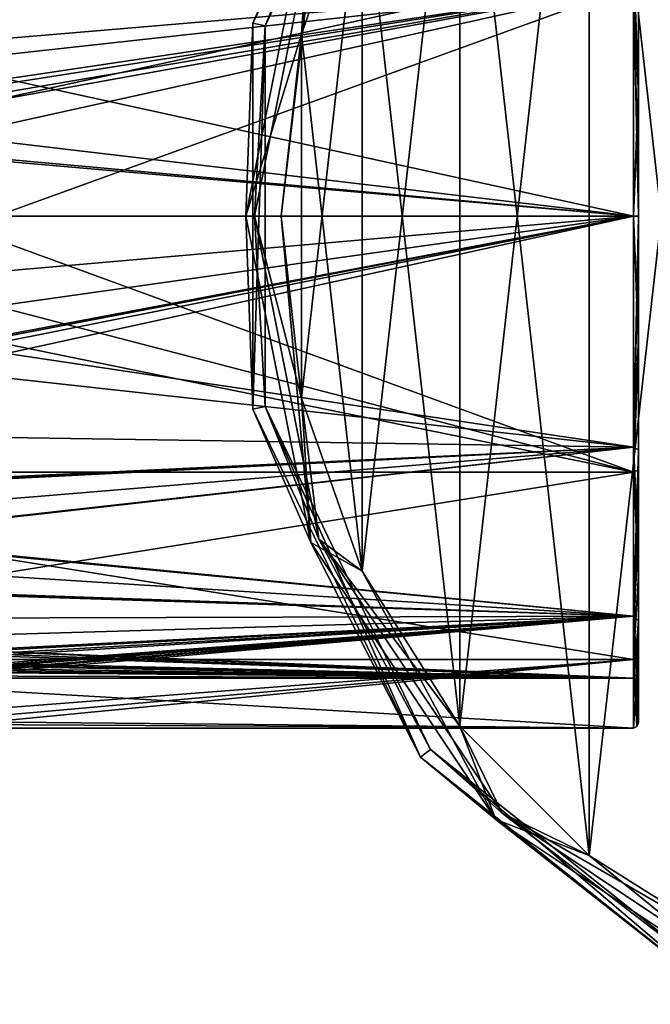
# Model space of a CAD drawing. Header units: millimetres. Extents: x -143 to 143, y -35 to 35.
# Tile 40 of 176: x -118 to -93, y -32 to 8. Entities that reach past the tile are written whole.
import ezdxf

# ---------------------------------------------------------------- set-up
doc = ezdxf.new("R2010")
doc.units = ezdxf.units.MM
doc.header["$LTSCALE"] = 65.185185
for name, color, linetype in [('1046', 7, 'CONTINUOUS'), ('1047', 7, 'CONTINUOUS'), ('1048', 7, 'CONTINUOUS'), ('1049', 7, 'CONTINUOUS'), ('1230', 7, 'CONTINUOUS'), ('1231', 7, 'CONTINUOUS'), ('1232', 7, 'CONTINUOUS'), ('1233', 7, 'CONTINUOUS'), ('610', 7, 'CONTINUOUS'), ('611', 7, 'CONTINUOUS'), ('612', 7, 'CONTINUOUS'), ('613', 7, 'CONTINUOUS'), ('614', 7, 'CONTINUOUS'), ('615', 7, 'CONTINUOUS'), ('621', 7, 'CONTINUOUS'), ('761', 7, 'CONTINUOUS')]:
    doc.layers.add(name, color=color, linetype=linetype)

msp = doc.modelspace()

# ---------------------------------------------------------------- linework, layer by layer
at = {"layer": '1046', "color": 7, "linetype": 'CONTINUOUS', "true_color": 0xe0f2ff}
for points in [[(-93.65, 0, 20.5), (-93.65, 10.25, 17.754), (-140.45, 0, 20.5), (-93.65, 0, 20.5)], [(-140.45, 0, 20.5), (-93.65, 10.25, 17.754), (-140.45, 10.25, 17.754), (-140.45, 0, 20.5)], [(-140.45, -10.25, 17.754), (-93.65, 0, 20.5), (-140.45, 0, 20.5), (-140.45, -10.25, 17.754)], [(-93.65, -10.25, 17.754), (-93.65, 0, 20.5), (-140.45, -10.25, 17.754), (-93.65, -10.25, 17.754)], [(-93.65, -17.754, 10.25), (-93.65, -10.25, 17.754), (-140.45, -17.754, 10.25), (-93.65, -17.754, 10.25)], [(-140.45, -17.754, 10.25), (-93.65, -10.25, 17.754), (-140.45, -10.25, 17.754), (-140.45, -17.754, 10.25)], [(-125.45, -20.199, 3.5), (-93.65, -17.754, 10.25), (-140.45, -17.754, 10.25), (-125.45, -20.199, 3.5)], [(-122.975, -20.35, 2.475), (-93.65, -17.754, 10.25), (-125.45, -20.199, 3.5), (-122.975, -20.35, 2.475)], [(-121.95, -20.5), (-93.65, -17.754, 10.25), (-122.975, -20.35, 2.475), (-121.95, -20.5)], [(-93.65, -20.5), (-93.65, -17.754, 10.25), (-121.95, -20.5), (-93.65, -20.5)]]:
    msp.add_3dface(points, dxfattribs=at)
at = {"layer": '1047', "color": 7, "linetype": 'CONTINUOUS', "true_color": 0xe0f2ff}
for points in [[(-93.65, 0, -20.5), (-125.45, 3.75, -20.154), (-140.45, 10.25, -17.754), (-93.65, 0, -20.5)], [(-93.65, 10.25, -17.754), (-93.65, 0, -20.5), (-140.45, 10.25, -17.754), (-93.65, 10.25, -17.754)], [(-122.798, 2.652, -20.328), (-125.45, 3.75, -20.154), (-93.65, 0, -20.5), (-122.798, 2.652, -20.328)], [(-121.7, 0, -20.5), (-122.798, 2.652, -20.328), (-93.65, 0, -20.5), (-121.7, 0, -20.5)], [(-122.798, -2.652, -20.328), (-121.7, 0, -20.5), (-93.65, -10.25, -17.754), (-122.798, -2.652, -20.328)], [(-93.65, -10.25, -17.754), (-121.7, 0, -20.5), (-93.65, 0, -20.5), (-93.65, -10.25, -17.754)], [(-125.45, -3.75, -20.154), (-122.798, -2.652, -20.328), (-93.65, -10.25, -17.754), (-125.45, -3.75, -20.154)], [(-125.45, -3.75, -20.154), (-93.65, -10.25, -17.754), (-140.45, -10.25, -17.754), (-125.45, -3.75, -20.154)], [(-93.65, -10.25, -17.754), (-93.65, -17.754, -10.25), (-140.45, -10.25, -17.754), (-93.65, -10.25, -17.754)], [(-140.45, -10.25, -17.754), (-93.65, -17.754, -10.25), (-140.45, -17.754, -10.25), (-140.45, -10.25, -17.754)], [(-93.65, -17.754, -10.25), (-93.65, -20.5), (-140.45, -17.754, -10.25), (-93.65, -17.754, -10.25)], [(-140.45, -17.754, -10.25), (-93.65, -20.5), (-125.45, -20.199, -3.5), (-140.45, -17.754, -10.25)], [(-125.45, -20.199, -3.5), (-93.65, -20.5), (-122.975, -20.35, -2.475), (-125.45, -20.199, -3.5)], [(-93.65, -20.5), (-121.95, -20.5), (-122.975, -20.35, -2.475), (-93.65, -20.5)]]:
    msp.add_3dface(points, dxfattribs=at)
at = {"layer": '1048', "color": 7, "linetype": 'CONTINUOUS', "true_color": 0xe0f2ff}
for points in [[(-140.45, 11.459, 14.524), (-93.65, 9.25, 16.021), (-140.45, 4.085, 18.043), (-140.45, 11.459, 14.524)], [(-93.65, 9.25, 16.021), (-93.65, 0, 18.5), (-140.45, 4.085, 18.043), (-93.65, 9.25, 16.021)], [(-140.45, 4.085, 18.043), (-93.65, 0, 18.5), (-140.45, -4.085, 18.043), (-140.45, 4.085, 18.043)], [(-93.65, 0, 18.5), (-93.65, -9.25, 16.021), (-140.45, -4.085, 18.043), (-93.65, 0, 18.5)], [(-140.45, -4.085, 18.043), (-93.65, -9.25, 16.021), (-140.45, -11.459, 14.524), (-140.45, -4.085, 18.043)], [(-93.65, -9.25, 16.021), (-93.65, -16.021, 9.25), (-140.45, -11.459, 14.524), (-93.65, -9.25, 16.021)], [(-140.45, -11.459, 14.524), (-93.65, -16.021, 9.25), (-140.2, -11.525, 14.471), (-140.45, -11.459, 14.524)], [(-140.2, -11.525, 14.471), (-93.65, -16.021, 9.25), (-139.95, -11.591, 14.419), (-140.2, -11.525, 14.471)], [(-139.95, -11.591, 14.419), (-93.65, -16.021, 9.25), (-139.95, -13.081, 13.081), (-139.95, -11.591, 14.419)], [(-139.95, -13.081, 13.081), (-93.65, -16.021, 9.25), (-139.95, -14.419, 11.591), (-139.95, -13.081, 13.081)], [(-93.65, -16.021, 9.25), (-140.45, -14.524, 11.459), (-140.2, -14.471, 11.525), (-93.65, -16.021, 9.25)], [(-140.45, -16.155, 9.015), (-140.45, -14.524, 11.459), (-93.65, -16.021, 9.25), (-140.45, -16.155, 9.015)], [(-139.95, -14.419, 11.591), (-93.65, -16.021, 9.25), (-140.2, -14.471, 11.525), (-139.95, -14.419, 11.591)], [(-120.15, -17.379, 6.343), (-140.45, -16.155, 9.015), (-93.65, -16.021, 9.25), (-120.15, -17.379, 6.343)], [(-93.65, -18.5), (-120.15, -17.379, 6.343), (-93.65, -16.021, 9.25), (-93.65, -18.5)], [(-119.762, -17.424, 6.218), (-120.15, -17.379, 6.343), (-93.65, -18.5), (-119.762, -17.424, 6.218)], [(-119.489, -17.525, 5.928), (-119.762, -17.424, 6.218), (-93.65, -18.5), (-119.489, -17.525, 5.928)], [(-119.359, -17.602, 5.694), (-119.489, -17.525, 5.928), (-93.65, -18.5), (-119.359, -17.602, 5.694)], [(-119.15, -17.913, 4.625), (-119.359, -17.602, 5.694), (-93.65, -18.5), (-119.15, -17.913, 4.625)], [(-119.452, -18.19, 3.375), (-119.229, -18.124, 3.71), (-93.65, -18.5), (-119.452, -18.19, 3.375)], [(-119.229, -18.124, 3.71), (-119.15, -18.037, 4.111), (-93.65, -18.5), (-119.229, -18.124, 3.71)], [(-119.15, -17.977, 4.369), (-119.15, -17.913, 4.625), (-93.65, -18.5), (-119.15, -17.977, 4.369)], [(-119.15, -18.037, 4.111), (-119.15, -17.977, 4.369), (-93.65, -18.5), (-119.15, -18.037, 4.111)], [(-123.794, -18.241, 3.083), (-120.15, -18.241, 3.083), (-93.65, -18.5), (-123.794, -18.241, 3.083)], [(-122.442, -18.413, 1.789), (-123.794, -18.241, 3.083), (-93.65, -18.5), (-122.442, -18.413, 1.789)], [(-121.95, -18.5), (-122.442, -18.413, 1.789), (-93.65, -18.5), (-121.95, -18.5)], [(-120.15, -18.241, 3.083), (-119.452, -18.19, 3.375), (-93.65, -18.5), (-120.15, -18.241, 3.083)]]:
    msp.add_3dface(points, dxfattribs=at)
at = {"layer": '1049', "color": 7, "linetype": 'CONTINUOUS', "true_color": 0xe0f2ff}
for points in [[(-140.45, 5.286, -17.729), (-120.15, 5.286, -17.729), (-93.65, 9.25, -16.021), (-140.45, 5.286, -17.729)], [(-140.45, 8.525, -16.419), (-140.45, 5.286, -17.729), (-93.65, 9.25, -16.021), (-140.45, 8.525, -16.419)], [(-120.15, 5.286, -17.729), (-119.755, 5.155, -17.767), (-93.65, 9.25, -16.021), (-120.15, 5.286, -17.729)], [(-119.755, 5.155, -17.767), (-119.469, 4.848, -17.853), (-93.65, 9.25, -16.021), (-119.755, 5.155, -17.767)], [(-119.469, 4.848, -17.853), (-119.34, 4.613, -17.916), (-93.65, 9.25, -16.021), (-119.469, 4.848, -17.853)], [(-119.34, 4.613, -17.916), (-119.15, 3.597, -18.147), (-93.65, 9.25, -16.021), (-119.34, 4.613, -17.916)], [(-119.15, 3.597, -18.147), (-119.15, 0, -18.5), (-93.65, 9.25, -16.021), (-119.15, 3.597, -18.147)], [(-93.65, 9.25, -16.021), (-119.15, 0, -18.5), (-93.65, 0, -18.5), (-93.65, 9.25, -16.021)], [(-119.552, -4.962, -17.822), (-120.15, -5.286, -17.729), (-93.65, 0, -18.5), (-119.552, -4.962, -17.822)], [(-93.65, 0, -18.5), (-120.15, -5.286, -17.729), (-93.65, -9.25, -16.021), (-93.65, 0, -18.5)], [(-119.49, -4.881, -17.845), (-119.552, -4.962, -17.822), (-93.65, 0, -18.5), (-119.49, -4.881, -17.845)], [(-119.15, -3.597, -18.147), (-119.49, -4.881, -17.845), (-93.65, 0, -18.5), (-119.15, -3.597, -18.147)], [(-119.15, 0, -18.5), (-119.15, -3.597, -18.147), (-93.65, 0, -18.5), (-119.15, 0, -18.5)], [(-120.15, -5.286, -17.729), (-140.45, -8.525, -16.419), (-93.65, -9.25, -16.021), (-120.15, -5.286, -17.729)], [(-140.45, -8.525, -16.419), (-140.45, -11.459, -14.524), (-93.65, -9.25, -16.021), (-140.45, -8.525, -16.419)], [(-93.65, -9.25, -16.021), (-140.45, -11.459, -14.524), (-140.2, -11.525, -14.471), (-93.65, -9.25, -16.021)], [(-93.65, -16.021, -9.25), (-93.65, -9.25, -16.021), (-140.45, -14.524, -11.459), (-93.65, -16.021, -9.25)], [(-140.45, -14.524, -11.459), (-93.65, -9.25, -16.021), (-140.2, -14.471, -11.525), (-140.45, -14.524, -11.459)], [(-140.2, -14.471, -11.525), (-93.65, -9.25, -16.021), (-139.95, -14.419, -11.591), (-140.2, -14.471, -11.525)], [(-139.95, -11.591, -14.419), (-93.65, -9.25, -16.021), (-140.2, -11.525, -14.471), (-139.95, -11.591, -14.419)], [(-139.95, -14.419, -11.591), (-93.65, -9.25, -16.021), (-139.95, -13.081, -13.081), (-139.95, -14.419, -11.591)], [(-139.95, -13.081, -13.081), (-93.65, -9.25, -16.021), (-139.95, -11.591, -14.419), (-139.95, -13.081, -13.081)], [(-140.45, -16.155, -9.015), (-93.65, -16.021, -9.25), (-140.45, -14.524, -11.459), (-140.45, -16.155, -9.015)], [(-120.15, -17.379, -6.343), (-93.65, -16.021, -9.25), (-140.45, -17.379, -6.343), (-120.15, -17.379, -6.343)], [(-140.45, -17.379, -6.343), (-93.65, -16.021, -9.25), (-140.45, -16.155, -9.015), (-140.45, -17.379, -6.343)], [(-121.95, -18.5), (-93.65, -16.021, -9.25), (-122.442, -18.413, -1.789), (-121.95, -18.5)], [(-122.442, -18.413, -1.789), (-93.65, -16.021, -9.25), (-120.15, -18.241, -3.083), (-122.442, -18.413, -1.789)], [(-121.95, -18.5), (-93.65, -18.5), (-93.65, -16.021, -9.25), (-121.95, -18.5)], [(-120.15, -18.241, -3.083), (-93.65, -16.021, -9.25), (-119.453, -18.19, -3.374), (-120.15, -18.241, -3.083)], [(-119.762, -17.424, -6.218), (-93.65, -16.021, -9.25), (-120.15, -17.379, -6.343), (-119.762, -17.424, -6.218)], [(-119.488, -17.525, -5.927), (-93.65, -16.021, -9.25), (-119.762, -17.424, -6.218), (-119.488, -17.525, -5.927)], [(-119.359, -17.602, -5.695), (-93.65, -16.021, -9.25), (-119.488, -17.525, -5.927), (-119.359, -17.602, -5.695)], [(-119.453, -18.19, -3.374), (-93.65, -16.021, -9.25), (-119.23, -18.124, -3.709), (-119.453, -18.19, -3.374)], [(-119.15, -17.913, -4.625), (-93.65, -16.021, -9.25), (-119.359, -17.602, -5.695), (-119.15, -17.913, -4.625)], [(-119.23, -18.124, -3.709), (-93.65, -16.021, -9.25), (-119.15, -18.037, -4.111), (-119.23, -18.124, -3.709)], [(-119.15, -18.037, -4.111), (-93.65, -16.021, -9.25), (-119.15, -17.977, -4.369), (-119.15, -18.037, -4.111)], [(-119.15, -17.977, -4.369), (-93.65, -16.021, -9.25), (-119.15, -17.913, -4.625), (-119.15, -17.977, -4.369)]]:
    msp.add_3dface(points, dxfattribs=at)
at = {"layer": '1230', "color": 7, "linetype": 'CONTINUOUS', "true_color": 0xe0f2ff}
for points in [[(-93.45, 4.842, -18.062), (-93.45, 9.353, -16.193), (-93.65, 9.25, -16.021), (-93.45, 4.842, -18.062)], [(-93.45, 4.842, -18.062), (-93.65, 9.25, -16.021), (-93.65, 0, -18.5), (-93.45, 4.842, -18.062)], [(-93.45, 0, -18.7), (-93.45, 4.842, -18.062), (-93.65, 0, -18.5), (-93.45, 0, -18.7)], [(-93.45, 0, -18.7), (-93.65, 0, -18.5), (-93.65, -9.25, -16.021), (-93.45, 0, -18.7)], [(-93.45, -4.842, -18.062), (-93.45, 0, -18.7), (-93.65, -9.25, -16.021), (-93.45, -4.842, -18.062)], [(-93.45, -9.353, -16.193), (-93.45, -4.842, -18.062), (-93.65, -9.25, -16.021), (-93.45, -9.353, -16.193)], [(-93.45, -9.353, -16.193), (-93.65, -9.25, -16.021), (-93.65, -16.021, -9.25), (-93.45, -9.353, -16.193)], [(-93.45, -13.227, -13.219), (-93.45, -9.353, -16.193), (-93.65, -16.021, -9.25), (-93.45, -13.227, -13.219)], [(-93.45, -16.199, -9.343), (-93.45, -13.227, -13.219), (-93.65, -16.021, -9.25), (-93.45, -16.199, -9.343)], [(-93.65, -18.5), (-93.45, -16.199, -9.343), (-93.65, -16.021, -9.25), (-93.65, -18.5)], [(-93.45, -16.199, -9.343), (-93.65, -18.5), (-93.509, -18.559), (-93.45, -16.199, -9.343)], [(-93.45, -18.7), (-93.45, -16.199, -9.343), (-93.509, -18.559), (-93.45, -18.7)]]:
    msp.add_3dface(points, dxfattribs=at)
at = {"layer": '1231', "color": 7, "linetype": 'CONTINUOUS', "true_color": 0xe0f2ff}
for points in [[(-93.45, 9.353, 16.193), (-93.45, 4.842, 18.062), (-93.65, 9.25, 16.021), (-93.45, 9.353, 16.193)], [(-93.45, 4.842, 18.062), (-93.45, 0, 18.7), (-93.65, 9.25, 16.021), (-93.45, 4.842, 18.062)], [(-93.45, 0, 18.7), (-93.65, 0, 18.5), (-93.65, 9.25, 16.021), (-93.45, 0, 18.7)], [(-93.45, 0, 18.7), (-93.45, -4.842, 18.062), (-93.65, 0, 18.5), (-93.45, 0, 18.7)], [(-93.45, -4.842, 18.062), (-93.65, -9.25, 16.021), (-93.65, 0, 18.5), (-93.45, -4.842, 18.062)], [(-93.45, -4.842, 18.062), (-93.45, -9.353, 16.193), (-93.65, -9.25, 16.021), (-93.45, -4.842, 18.062)], [(-93.45, -9.353, 16.193), (-93.45, -13.227, 13.219), (-93.65, -9.25, 16.021), (-93.45, -9.353, 16.193)], [(-93.45, -13.227, 13.219), (-93.65, -16.021, 9.25), (-93.65, -9.25, 16.021), (-93.45, -13.227, 13.219)], [(-93.45, -13.227, 13.219), (-93.45, -16.199, 9.343), (-93.65, -16.021, 9.25), (-93.45, -13.227, 13.219)], [(-93.45, -16.199, 9.343), (-93.45, -18.7), (-93.65, -16.021, 9.25), (-93.45, -16.199, 9.343)], [(-93.65, -16.021, 9.25), (-93.45, -18.7), (-93.509, -18.559), (-93.65, -16.021, 9.25)], [(-93.65, -18.5), (-93.65, -16.021, 9.25), (-93.509, -18.559), (-93.65, -18.5)]]:
    msp.add_3dface(points, dxfattribs=at)
at = {"layer": '1232', "color": 7, "linetype": 'CONTINUOUS', "true_color": 0xe0f2ff}
for points in [[(-93.45, 10.153, -17.578), (-93.45, 5.256, -19.608), (-93.65, 10.25, -17.754), (-93.45, 10.153, -17.578)], [(-93.45, 5.256, -19.608), (-93.45, 0, -20.3), (-93.65, 10.25, -17.754), (-93.45, 5.256, -19.608)], [(-93.45, 0, -20.3), (-93.65, 0, -20.5), (-93.65, 10.25, -17.754), (-93.45, 0, -20.3)], [(-93.45, 0, -20.3), (-93.45, -5.256, -19.608), (-93.65, 0, -20.5), (-93.45, 0, -20.3)], [(-93.45, -5.256, -19.608), (-93.65, -10.25, -17.754), (-93.65, 0, -20.5), (-93.45, -5.256, -19.608)], [(-93.45, -5.256, -19.608), (-93.45, -10.153, -17.578), (-93.65, -10.25, -17.754), (-93.45, -5.256, -19.608)], [(-93.45, -10.153, -17.578), (-93.45, -14.358, -14.35), (-93.65, -10.25, -17.754), (-93.45, -10.153, -17.578)], [(-93.45, -14.358, -14.35), (-93.65, -17.754, -10.25), (-93.65, -10.25, -17.754), (-93.45, -14.358, -14.35)], [(-93.45, -14.358, -14.35), (-93.45, -17.584, -10.143), (-93.65, -17.754, -10.25), (-93.45, -14.358, -14.35)], [(-93.45, -17.584, -10.143), (-93.45, -20.3), (-93.65, -17.754, -10.25), (-93.45, -17.584, -10.143)], [(-93.65, -17.754, -10.25), (-93.45, -20.3), (-93.509, -20.441), (-93.65, -17.754, -10.25)], [(-93.65, -20.5), (-93.65, -17.754, -10.25), (-93.509, -20.441), (-93.65, -20.5)]]:
    msp.add_3dface(points, dxfattribs=at)
at = {"layer": '1233', "color": 7, "linetype": 'CONTINUOUS', "true_color": 0xe0f2ff}
for points in [[(-93.45, 5.256, 19.608), (-93.45, 10.153, 17.578), (-93.65, 10.25, 17.754), (-93.45, 5.256, 19.608)], [(-93.45, 5.256, 19.608), (-93.65, 10.25, 17.754), (-93.65, 0, 20.5), (-93.45, 5.256, 19.608)], [(-93.45, 0, 20.3), (-93.45, 5.256, 19.608), (-93.65, 0, 20.5), (-93.45, 0, 20.3)], [(-93.45, -5.256, 19.608), (-93.45, 0, 20.3), (-93.65, -10.25, 17.754), (-93.45, -5.256, 19.608)], [(-93.45, 0, 20.3), (-93.65, 0, 20.5), (-93.65, -10.25, 17.754), (-93.45, 0, 20.3)], [(-93.45, -10.153, 17.578), (-93.45, -5.256, 19.608), (-93.65, -10.25, 17.754), (-93.45, -10.153, 17.578)], [(-93.45, -14.358, 14.35), (-93.45, -10.153, 17.578), (-93.65, -17.754, 10.25), (-93.45, -14.358, 14.35)], [(-93.45, -10.153, 17.578), (-93.65, -10.25, 17.754), (-93.65, -17.754, 10.25), (-93.45, -10.153, 17.578)], [(-93.45, -17.584, 10.143), (-93.45, -14.358, 14.35), (-93.65, -17.754, 10.25), (-93.45, -17.584, 10.143)], [(-93.45, -17.584, 10.143), (-93.65, -17.754, 10.25), (-93.65, -20.5), (-93.45, -17.584, 10.143)], [(-93.45, -17.584, 10.143), (-93.65, -20.5), (-93.509, -20.441), (-93.45, -17.584, 10.143)], [(-93.45, -20.3), (-93.45, -17.584, 10.143), (-93.509, -20.441), (-93.45, -20.3)]]:
    msp.add_3dface(points, dxfattribs=at)
at = {"layer": '610', "color": 7, "linetype": 'CONTINUOUS', "true_color": 0xe0f2ff}
for points in [[(-108.879, 7.733, -56.5), (-106.564, 13.074, -55.086), (-102.169, 21.666, -56.5), (-108.879, 7.733, -56.5)], [(-106.929, 7.289, -54.5), (-104.506, 14.211, -54.5), (-106.564, 13.074, -55.086), (-106.929, 7.289, -54.5)], [(-109.164, 0, -55.086), (-106.929, 7.289, -54.5), (-106.564, 13.074, -55.086), (-109.164, 0, -55.086)], [(-109.164, 0, -55.086), (-106.564, 13.074, -55.086), (-108.879, 7.733, -56.5), (-109.164, 0, -55.086)], [(-108.879, -7.733, -56.5), (-109.164, 0, -55.086), (-108.879, 7.733, -56.5), (-108.879, -7.733, -56.5)], [(-107.75, 0, -54.5), (-106.929, 7.289, -54.5), (-109.164, 0, -55.086), (-107.75, 0, -54.5)], [(-106.564, -13.074, -55.086), (-107.75, 0, -54.5), (-109.164, 0, -55.086), (-106.564, -13.074, -55.086)], [(-106.564, -13.074, -55.086), (-109.164, 0, -55.086), (-108.879, -7.733, -56.5), (-106.564, -13.074, -55.086)], [(-106.929, -7.289, -54.5), (-107.75, 0, -54.5), (-106.564, -13.074, -55.086), (-106.929, -7.289, -54.5)], [(-104.506, -14.211, -54.5), (-106.929, -7.289, -54.5), (-106.564, -13.074, -55.086), (-104.506, -14.211, -54.5)], [(-102.169, -21.666, -56.5), (-106.564, -13.074, -55.086), (-108.879, -7.733, -56.5), (-102.169, -21.666, -56.5)], [(-99.158, -24.158, -55.086), (-104.506, -14.211, -54.5), (-106.564, -13.074, -55.086), (-99.158, -24.158, -55.086)], [(-99.158, -24.158, -55.086), (-106.564, -13.074, -55.086), (-102.169, -21.666, -56.5), (-99.158, -24.158, -55.086)], [(-100.603, -20.422, -54.5), (-104.506, -14.211, -54.5), (-99.158, -24.158, -55.086), (-100.603, -20.422, -54.5)], [(-95.416, -25.607, -54.5), (-100.603, -20.422, -54.5), (-99.158, -24.158, -55.086), (-95.416, -25.607, -54.5)], [(-90.077, -31.309, -56.5), (-99.158, -24.158, -55.086), (-102.169, -21.666, -56.5), (-90.077, -31.309, -56.5)], [(-88.074, -31.564, -55.086), (-95.416, -25.607, -54.5), (-99.158, -24.158, -55.086), (-88.074, -31.564, -55.086)], [(-88.074, -31.564, -55.086), (-99.158, -24.158, -55.086), (-90.077, -31.309, -56.5), (-88.074, -31.564, -55.086)], [(-89.205, -29.509, -54.5), (-95.416, -25.607, -54.5), (-88.074, -31.564, -55.086), (-89.205, -29.509, -54.5)]]:
    msp.add_3dface(points, dxfattribs=at)
at = {"layer": '611', "color": 7, "linetype": 'CONTINUOUS', "true_color": 0xe0f2ff}
for points in [[(-108.879, 7.733, -56.5), (-102.169, 21.666, -56.5), (-108.879, 7.733, -79.5), (-108.879, 7.733, -56.5)], [(-108.879, 7.733, -79.5), (-102.169, 21.666, -56.5), (-102.169, 21.666, -79.5), (-108.879, 7.733, -79.5)], [(-108.879, -7.733, -56.5), (-108.879, 7.733, -56.5), (-108.879, -7.733, -79.5), (-108.879, -7.733, -56.5)], [(-108.879, -7.733, -79.5), (-108.879, 7.733, -56.5), (-108.879, 7.733, -79.5), (-108.879, -7.733, -79.5)], [(-102.169, -21.666, -56.5), (-108.879, -7.733, -56.5), (-102.169, -21.666, -79.5), (-102.169, -21.666, -56.5)], [(-102.169, -21.666, -79.5), (-108.879, -7.733, -56.5), (-108.879, -7.733, -79.5), (-102.169, -21.666, -79.5)], [(-90.077, -31.309, -56.5), (-102.169, -21.666, -56.5), (-90.078, -31.309, -79.5), (-90.077, -31.309, -56.5)], [(-90.078, -31.309, -79.5), (-102.169, -21.666, -56.5), (-102.169, -21.666, -79.5), (-90.078, -31.309, -79.5)]]:
    msp.add_3dface(points, dxfattribs=at)
at = {"layer": '612', "color": 7, "linetype": 'CONTINUOUS', "true_color": 0xe0f2ff}
for points in [[(-108.879, 7.733, -79.5), (-102.169, 21.666, -79.5), (-108.391, 7.621, -79.5), (-108.879, 7.733, -79.5)], [(-108.391, 7.621, -79.5), (-102.169, 21.666, -79.5), (-101.778, 21.354, -79.5), (-108.391, 7.621, -79.5)], [(-108.879, -7.733, -79.5), (-108.879, 7.733, -79.5), (-108.391, 7.621, -79.5), (-108.879, -7.733, -79.5)], [(-108.391, -7.621, -79.5), (-108.879, -7.733, -79.5), (-108.391, 7.621, -79.5), (-108.391, -7.621, -79.5)], [(-102.169, -21.666, -79.5), (-108.879, -7.733, -79.5), (-108.391, -7.621, -79.5), (-102.169, -21.666, -79.5)], [(-101.778, -21.354, -79.5), (-102.169, -21.666, -79.5), (-108.391, -7.621, -79.5), (-101.778, -21.354, -79.5)], [(-90.078, -31.309, -79.5), (-102.169, -21.666, -79.5), (-101.778, -21.354, -79.5), (-90.078, -31.309, -79.5)], [(-89.861, -30.858, -79.5), (-90.078, -31.309, -79.5), (-101.778, -21.354, -79.5), (-89.861, -30.858, -79.5)]]:
    msp.add_3dface(points, dxfattribs=at)
at = {"layer": '613', "color": 7, "linetype": 'CONTINUOUS', "true_color": 0xe0f2ff}
for points in [[(-108.391, 7.621, -56.5), (-101.778, 21.354, -79.5), (-101.778, 21.355, -56.5), (-108.391, 7.621, -56.5)], [(-108.391, 7.621, -79.5), (-101.778, 21.354, -79.5), (-108.391, 7.621, -56.5), (-108.391, 7.621, -79.5)], [(-108.391, -7.621, -79.5), (-108.391, 7.621, -79.5), (-108.391, -7.621, -56.5), (-108.391, -7.621, -79.5)], [(-108.391, -7.621, -56.5), (-108.391, 7.621, -79.5), (-108.391, 7.621, -56.5), (-108.391, -7.621, -56.5)], [(-101.778, -21.354, -79.5), (-108.391, -7.621, -79.5), (-101.778, -21.355, -56.5), (-101.778, -21.354, -79.5)], [(-101.778, -21.355, -56.5), (-108.391, -7.621, -79.5), (-108.391, -7.621, -56.5), (-101.778, -21.355, -56.5)], [(-89.861, -30.858, -79.5), (-101.778, -21.354, -79.5), (-89.861, -30.858, -56.5), (-89.861, -30.858, -79.5)], [(-89.861, -30.858, -56.5), (-101.778, -21.354, -79.5), (-101.778, -21.355, -56.5), (-89.861, -30.858, -56.5)]]:
    msp.add_3dface(points, dxfattribs=at)
at = {"layer": '614', "color": 7, "linetype": 'CONTINUOUS', "true_color": 0xe0f2ff}
for points in [[(-108.391, 7.621, -56.5), (-101.778, 21.355, -56.5), (-106.237, 12.939, -55.439), (-108.391, 7.621, -56.5)], [(-106.929, 7.289, -55), (-106.237, 12.939, -55.439), (-104.506, 14.211, -55), (-106.929, 7.289, -55)], [(-108.811, 0, -55.439), (-108.391, 7.621, -56.5), (-106.237, 12.939, -55.439), (-108.811, 0, -55.439)], [(-108.811, 0, -55.439), (-106.237, 12.939, -55.439), (-107.75, 0, -55), (-108.811, 0, -55.439)], [(-107.75, 0, -55), (-106.237, 12.939, -55.439), (-106.929, 7.289, -55), (-107.75, 0, -55)], [(-108.391, -7.621, -56.5), (-108.391, 7.621, -56.5), (-108.811, 0, -55.439), (-108.391, -7.621, -56.5)], [(-106.237, -12.939, -55.439), (-108.391, -7.621, -56.5), (-108.811, 0, -55.439), (-106.237, -12.939, -55.439)], [(-106.237, -12.939, -55.439), (-108.811, 0, -55.439), (-106.929, -7.289, -55), (-106.237, -12.939, -55.439)], [(-106.929, -7.289, -55), (-108.811, 0, -55.439), (-107.75, 0, -55), (-106.929, -7.289, -55)], [(-104.506, -14.211, -55), (-106.237, -12.939, -55.439), (-106.929, -7.289, -55), (-104.506, -14.211, -55)], [(-101.778, -21.355, -56.5), (-108.391, -7.621, -56.5), (-106.237, -12.939, -55.439), (-101.778, -21.355, -56.5)], [(-98.908, -23.908, -55.439), (-101.778, -21.355, -56.5), (-106.237, -12.939, -55.439), (-98.908, -23.908, -55.439)], [(-98.908, -23.908, -55.439), (-106.237, -12.939, -55.439), (-100.603, -20.422, -55), (-98.908, -23.908, -55.439)], [(-100.603, -20.422, -55), (-106.237, -12.939, -55.439), (-104.506, -14.211, -55), (-100.603, -20.422, -55)], [(-95.416, -25.607, -55), (-98.908, -23.908, -55.439), (-100.603, -20.422, -55), (-95.416, -25.607, -55)], [(-89.861, -30.858, -56.5), (-101.778, -21.355, -56.5), (-98.908, -23.908, -55.439), (-89.861, -30.858, -56.5)], [(-87.939, -31.237, -55.439), (-89.861, -30.858, -56.5), (-98.908, -23.908, -55.439), (-87.939, -31.237, -55.439)], [(-87.939, -31.237, -55.439), (-98.908, -23.908, -55.439), (-89.205, -29.509, -55), (-87.939, -31.237, -55.439)], [(-89.205, -29.509, -55), (-98.908, -23.908, -55.439), (-95.416, -25.607, -55), (-89.205, -29.509, -55)]]:
    msp.add_3dface(points, dxfattribs=at)
at = {"layer": '615', "color": 7, "linetype": 'CONTINUOUS', "true_color": 0xe0f2ff}
for points in [[(-89.205, -29.509, -55), (-95.416, -25.607, -55), (-89.205, 29.509, -55), (-89.205, -29.509, -55)], [(-95.416, -25.607, -55), (-95.416, 25.607, -55), (-89.205, 29.509, -55), (-95.416, -25.607, -55)], [(-95.416, -25.607, -55), (-100.603, -20.422, -55), (-95.416, 25.607, -55), (-95.416, -25.607, -55)], [(-100.603, -20.422, -55), (-100.603, 20.422, -55), (-95.416, 25.607, -55), (-100.603, -20.422, -55)], [(-100.603, -20.422, -55), (-104.506, -14.211, -55), (-100.603, 20.422, -55), (-100.603, -20.422, -55)], [(-104.506, -14.211, -55), (-104.506, 14.211, -55), (-100.603, 20.422, -55), (-104.506, -14.211, -55)], [(-104.506, -14.211, -55), (-106.929, -7.289, -55), (-104.506, 14.211, -55), (-104.506, -14.211, -55)], [(-106.929, -7.289, -55), (-106.929, 7.289, -55), (-104.506, 14.211, -55), (-106.929, -7.289, -55)], [(-106.929, -7.289, -55), (-107.75, 0, -55), (-106.929, 7.289, -55), (-106.929, -7.289, -55)]]:
    msp.add_3dface(points, dxfattribs=at)
at = {"layer": '621', "color": 7, "linetype": 'CONTINUOUS', "true_color": 0xe0f2ff}
for points in [[(-90, 0, -54.5), (-89.205, 29.509, -54.5), (-95.416, 25.607, -54.5), (-90, 0, -54.5)], [(-95.416, 25.607, -54.5), (-100.603, 20.422, -54.5), (-95.416, -25.607, -54.5), (-95.416, 25.607, -54.5)], [(-90, 0, -54.5), (-95.416, 25.607, -54.5), (-89.205, -29.509, -54.5), (-90, 0, -54.5)], [(-95.416, 25.607, -54.5), (-95.416, -25.607, -54.5), (-89.205, -29.509, -54.5), (-95.416, 25.607, -54.5)], [(-100.603, 20.422, -54.5), (-104.506, 14.211, -54.5), (-100.603, -20.422, -54.5), (-100.603, 20.422, -54.5)], [(-100.603, 20.422, -54.5), (-100.603, -20.422, -54.5), (-95.416, -25.607, -54.5), (-100.603, 20.422, -54.5)], [(-104.506, 14.211, -54.5), (-106.929, 7.289, -54.5), (-104.506, -14.211, -54.5), (-104.506, 14.211, -54.5)], [(-104.506, 14.211, -54.5), (-104.506, -14.211, -54.5), (-100.603, -20.422, -54.5), (-104.506, 14.211, -54.5)], [(-106.929, 7.289, -54.5), (-107.75, 0, -54.5), (-106.929, -7.289, -54.5), (-106.929, 7.289, -54.5)], [(-106.929, 7.289, -54.5), (-106.929, -7.289, -54.5), (-104.506, -14.211, -54.5), (-106.929, 7.289, -54.5)]]:
    msp.add_3dface(points, dxfattribs=at)
at = {"layer": '761', "color": 7, "linetype": 'CONTINUOUS', "true_color": 0xe0f2ff}
for points in [[(-93.45, 5.256, -19.608), (-93.45, 10.153, -17.578), (-93.45, -5.256, -19.608), (-93.45, 5.256, -19.608)], [(-93.45, -5.256, -19.608), (-93.45, 10.153, -17.578), (-93.45, 0, -18.7), (-93.45, -5.256, -19.608)], [(-93.45, 0, -18.7), (-93.45, 10.153, -17.578), (-93.45, 4.842, -18.062), (-93.45, 0, -18.7)], [(-93.45, 4.842, -18.062), (-93.45, 10.153, -17.578), (-93.45, 9.353, -16.193), (-93.45, 4.842, -18.062)], [(-93.45, 10.153, 17.578), (-93.45, 5.256, 19.608), (-93.45, 4.842, 18.062), (-93.45, 10.153, 17.578)], [(-93.45, 9.353, 16.193), (-93.45, 10.153, 17.578), (-93.45, 4.842, 18.062), (-93.45, 9.353, 16.193)], [(-93.45, 0, -20.3), (-93.45, 5.256, -19.608), (-93.45, -5.256, -19.608), (-93.45, 0, -20.3)], [(-93.45, -5.256, 19.608), (-93.45, -10.153, 17.578), (-93.45, 5.256, 19.608), (-93.45, -5.256, 19.608)], [(-93.45, 5.256, 19.608), (-93.45, -10.153, 17.578), (-93.45, 0, 18.7), (-93.45, 5.256, 19.608)], [(-93.45, 0, 20.3), (-93.45, -5.256, 19.608), (-93.45, 5.256, 19.608), (-93.45, 0, 20.3)], [(-93.45, 4.842, 18.062), (-93.45, 5.256, 19.608), (-93.45, 0, 18.7), (-93.45, 4.842, 18.062)], [(-93.45, 0, 18.7), (-93.45, -10.153, 17.578), (-93.45, -4.842, 18.062), (-93.45, 0, 18.7)], [(-93.45, -4.842, -18.062), (-93.45, -5.256, -19.608), (-93.45, 0, -18.7), (-93.45, -4.842, -18.062)], [(-93.45, -10.153, -17.578), (-93.45, -5.256, -19.608), (-93.45, -4.842, -18.062), (-93.45, -10.153, -17.578)], [(-93.45, -9.353, -16.193), (-93.45, -10.153, -17.578), (-93.45, -4.842, -18.062), (-93.45, -9.353, -16.193)], [(-93.45, -4.842, 18.062), (-93.45, -10.153, 17.578), (-93.45, -9.353, 16.193), (-93.45, -4.842, 18.062)], [(-93.45, -14.358, -14.35), (-93.45, -10.153, -17.578), (-93.45, -9.353, -16.193), (-93.45, -14.358, -14.35)], [(-93.45, -13.227, -13.219), (-93.45, -14.358, -14.35), (-93.45, -9.353, -16.193), (-93.45, -13.227, -13.219)], [(-93.45, -10.153, 17.578), (-93.45, -14.358, 14.35), (-93.45, -9.353, 16.193), (-93.45, -10.153, 17.578)], [(-93.45, -9.353, 16.193), (-93.45, -14.358, 14.35), (-93.45, -13.227, 13.219), (-93.45, -9.353, 16.193)], [(-93.45, -17.584, -10.143), (-93.45, -14.358, -14.35), (-93.45, -13.227, -13.219), (-93.45, -17.584, -10.143)], [(-93.45, -16.199, -9.343), (-93.45, -17.584, -10.143), (-93.45, -13.227, -13.219), (-93.45, -16.199, -9.343)], [(-93.45, -14.358, 14.35), (-93.45, -17.584, 10.143), (-93.45, -13.227, 13.219), (-93.45, -14.358, 14.35)], [(-93.45, -13.227, 13.219), (-93.45, -17.584, 10.143), (-93.45, -16.199, 9.343), (-93.45, -13.227, 13.219)], [(-93.45, -18.7), (-93.45, -17.584, -10.143), (-93.45, -16.199, -9.343), (-93.45, -18.7)], [(-93.45, -17.584, 10.143), (-93.45, -20.3), (-93.45, -16.199, 9.343), (-93.45, -17.584, 10.143)], [(-93.45, -20.3), (-93.45, -18.7), (-93.45, -16.199, 9.343), (-93.45, -20.3)], [(-93.45, -20.3), (-93.45, -17.584, -10.143), (-93.45, -18.7), (-93.45, -20.3)]]:
    msp.add_3dface(points, dxfattribs=at)

doc.saveas('drawing.dxf')
